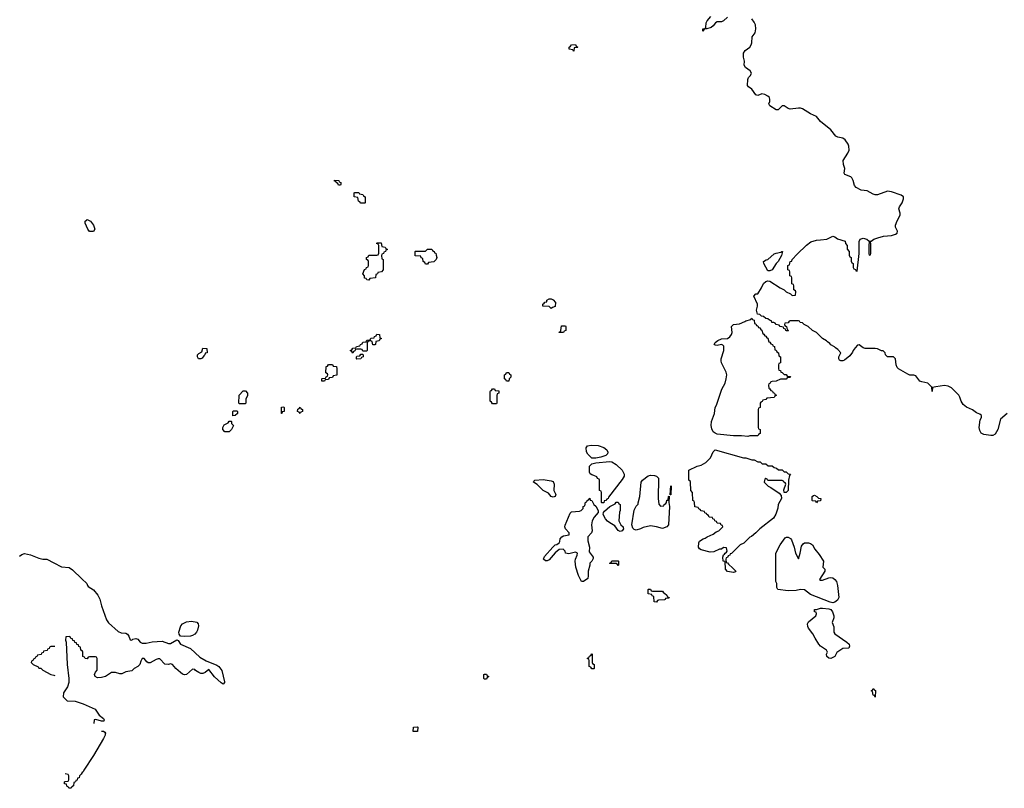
# Model space of a CAD drawing. Header units: inches. Extents: x 2604706 to 2755870, y 449242 to 584050.
# Tile 34 of 59: x 2719662 to 2729383, y 539466 to 547060. Entities that reach past the tile are written whole.
import ezdxf

# ---------------------------------------------------------------- set-up
doc = ezdxf.new("R2010")
doc.units = ezdxf.units.IN
doc.header["$MEASUREMENT"] = 0
for name, color, linetype in [('C7514', 7, 'Continuous'), ('C7523', 7, 'Continuous'), ('C7524', 7, 'Continuous')]:
    doc.layers.add(name, color=color, linetype=linetype)

msp = doc.modelspace()

# ---------------------------------------------------------------- linework, layer by layer
at = {"layer": 'C7514', "color": 6}
for points in [[(2719658.9, 541761.1), (2719682.4, 541777.6), (2719710, 541785.5), (2719770, 541774.4), (2719850, 541739.3), (2719890, 541730.5), (2719930.4, 541730.4), (2720000, 541693.4)], [(2720000, 540866), (2719970, 540866), (2719958, 540862), (2719952.7, 540847.3), (2719938, 540842), (2719932.7, 540827.3), (2719898, 540822), (2719892.7, 540807.3), (2719878, 540802), (2719872.7, 540787.3), (2719838, 540782), (2719832.7, 540767.3), (2719818, 540762), (2719812.7, 540747.3), (2719798, 540742), (2719792.7, 540727.3), (2719778, 540722), (2719774, 540710), (2719794, 540690), (2719844.7, 540664.7), (2719850, 540654), (2719870, 540652), (2719890, 540632), (2719970, 540591.3), (2720000, 540583.6)]]:
    msp.add_lwpolyline(points, dxfattribs=at)
at = {"layer": 'C7523', "color": 6}
msp.add_lwpolyline([(2720506.9, 540000), (2720505.5, 539990), (2720490, 539959), (2720390, 539789), (2720294.8, 539645.2), (2720290, 539628.7), (2720278, 539622), (2720270, 539606), (2720251.6, 539588.4), (2720250, 539568), (2720234, 539566), (2720230, 539546), (2720218, 539542), (2720214, 539530), (2720198, 539522), (2720192, 539490), (2720178, 539482), (2720170, 539466), (2720147.3, 539467.3), (2720142, 539482), (2720128.4, 539488.4), (2720126, 539506), (2720106, 539510), (2720106, 539530), (2720110, 539534), (2720142, 539538), (2720146, 539550), (2720146, 539590), (2720142, 539602), (2720110, 539608)], dxfattribs=at)
at = {"layer": 'C7524', "color": 6}
for points in [[(2726650, 547085.6), (2726610, 547049.4), (2726590, 547038), (2726550, 547039), (2726530.7, 547029.3), (2726510, 546999), (2726490, 546981.2), (2726448, 546968), (2726432, 546968), (2726418, 546962), (2726414, 546950), (2726406, 546946), (2726408, 546970), (2726428, 546972), (2726438, 546982), (2726439.3, 547030), (2726449.2, 547050), (2726486, 547090)], [(2729410.4, 543170), (2729347.1, 543112.9), (2729319.5, 543010), (2729294.3, 542965.7), (2729270, 542951.5), (2729250, 542951.3), (2729180.5, 542960.5), (2729155.1, 542975.1), (2729141.2, 543001.2), (2729134.5, 543030), (2729146, 543106), (2729159.5, 543130), (2729157.2, 543150), (2729142, 543162), (2729110, 543175.6), (2729070, 543206), (2729010, 543233.3), (2728978.8, 543258.8), (2728956.2, 543290), (2728946, 543330), (2728934, 543350), (2728862.5, 543422.5), (2728830, 543440.7), (2728793.7, 543446.3), (2728706, 543434), (2728674, 543426), (2728670, 543386), (2728668.7, 543430), (2728630, 543469.4), (2728570, 543480.9), (2728550, 543489.4), (2728510, 543542.7), (2728490, 543549.4), (2728450, 543549.3), (2728430, 543557), (2728339, 543610), (2728325.1, 543625.1), (2728316, 543650), (2728308.4, 543708.4), (2728288, 543728), (2728229.1, 543729.1), (2728209.1, 543749.1), (2728208, 543768), (2728188, 543788), (2728172, 543788), (2728130, 543809), (2728110, 543812.3), (2728010, 543812), (2727990, 543818), (2727950, 543846), (2727934.8, 543845.2), (2727910, 543817.2), (2727890.8, 543790), (2727885.8, 543774.2), (2727859.5, 543740.5), (2727805.2, 543694.8), (2727790, 543689.2), (2727770, 543689.2), (2727757.5, 543697.5), (2727749.3, 543710), (2727749.4, 543730.6), (2727768, 543770), (2727740.4, 543800.4), (2727716.4, 543816.4), (2727708.4, 543828.4), (2727670, 543848), (2727660.4, 543860.4), (2727636.4, 543876.4), (2727628.4, 543888.4), (2727589.1, 543909.1), (2727528.4, 543968.4), (2727490, 543988), (2727446, 544030), (2727408.4, 544048.4), (2727390, 544066), (2727367.3, 544067.3), (2727362, 544082), (2727350, 544086), (2727270, 544086), (2727258, 544082), (2727250, 544066), (2727218, 544062), (2727214, 544050), (2727218, 544038), (2727234, 544030), (2727238, 543998), (2727254, 543990), (2727250, 543986), (2727232.7, 543987.3), (2727226, 543990), (2727222, 544002), (2727206, 544010), (2727202, 544022), (2727170, 544028), (2727162, 544042), (2727130, 544048), (2727122, 544062), (2727108, 544068), (2727089.1, 544069.1), (2727086, 544086), (2727066, 544090), (2727050, 544106), (2727030, 544108), (2727007.3, 544127.3), (2726986, 544130), (2726970, 544146), (2726946, 544150), (2726935.3, 544190), (2726945.2, 544230), (2726945.2, 544250), (2726909.4, 544330), (2726930, 544351), (2726948.4, 544351.6), (2726986, 544410), (2727006.2, 544453.8), (2727030, 544474), (2727050, 544481), (2727070, 544478), (2727171.1, 544411.1), (2727211, 544391), (2727230, 544372), (2727272.7, 544352.7), (2727290, 544334), (2727322, 544338), (2727326, 544370), (2727322, 544382), (2727306, 544390), (2727306, 544430), (2727302, 544442), (2727286, 544450), (2727286, 544510), (2727282, 544522), (2727266, 544530), (2727266, 544570), (2727262, 544582), (2727246, 544590), (2727246, 544630), (2727262, 544638), (2727268, 544670), (2727286, 544674), (2727288, 544690), (2727338, 544742), (2727430, 544831), (2727474.5, 544865.5), (2727530, 544883), (2727570, 544883.8), (2727630, 544892.7), (2727690, 544920.7), (2727710, 544914.8), (2727735.5, 544895.5), (2727810.9, 544870.9), (2727814, 544850), (2727832, 544830), (2727832.7, 544792.7), (2727852, 544770), (2727852.7, 544732.7), (2727858, 544718), (2727872, 544710), (2727872.7, 544672.7), (2727878, 544658), (2727892, 544650), (2727892.7, 544612.7), (2727898, 544598), (2727912.7, 544592.7), (2727918, 544578), (2727930, 544574), (2727949.2, 544750), (2727952, 544870), (2727960.9, 544890), (2727990, 544902.4), (2728026, 544890), (2728050, 544871), (2728070, 544871), (2728095.3, 544890), (2728135.6, 544904.4), (2728190, 544920.3), (2728270, 544926.7), (2728310, 544939.5), (2728326.6, 544950), (2728329.6, 544970), (2728309.6, 545010), (2728309.7, 545030), (2728326.2, 545073.8), (2728356.9, 545130), (2728356.9, 545150), (2728343, 545190), (2728349.7, 545210), (2728374.7, 545250), (2728389.6, 545290), (2728389.2, 545310), (2728364.9, 545324.9), (2728270, 545359.7), (2728230, 545365.1), (2728130, 545329.6), (2728109.7, 545329.7), (2728090, 545335.6), (2728030, 545367.6), (2727970, 545374.5), (2727921.7, 545401.7), (2727903.3, 545423.3), (2727891, 545471), (2727877.2, 545497.2), (2727867.2, 545507.2), (2727809.6, 545529.6), (2727803.9, 545543.9), (2727809.6, 545590), (2727795.1, 545630), (2727793.3, 545670), (2727839.5, 545740.5), (2727851.3, 545770), (2727848.3, 545810), (2727842, 545830), (2727813.9, 545873.9), (2727790, 545889.7), (2727740.1, 545900.1), (2727719.5, 545910), (2727672.2, 545972.2), (2727570, 546054.5), (2727530, 546102.9), (2727469.8, 546129.8), (2727390, 546178.4), (2727370, 546185.1), (2727350, 546185.1), (2727270, 546175.6), (2727250, 546181.6), (2727210, 546207.8), (2727190.5, 546209.5), (2727150.3, 546169.7), (2727130, 546169.6), (2727069.2, 546210), (2727061.6, 546221.6), (2727058, 546230), (2727067.6, 546250), (2727069.7, 546270), (2727063.6, 546290), (2727050, 546305.1), (2727020.1, 546320.1), (2726990, 546326.6), (2726950, 546312), (2726930, 546318), (2726892.1, 546372.1), (2726857.5, 546397.5), (2726849.6, 546410.4), (2726849.7, 546470), (2726858.4, 546490), (2726877.6, 546510), (2726886, 546530), (2726873, 546553), (2726827.2, 546587.2), (2726815.1, 546610), (2726816.9, 546650), (2726809.6, 546690), (2726809.7, 546730), (2726824.2, 546755.8), (2726870, 546788), (2726883.6, 546810), (2726889.6, 546830), (2726894, 546890), (2726922.4, 546930), (2726929.7, 546970), (2726926, 547010), (2726914.9, 547034.9), (2726890, 547067)], [(2720000, 541693.4), (2720074, 541654), (2720150, 541647.7), (2720185.1, 541625.1), (2720277.3, 541537.3), (2720324, 541490), (2720330.8, 541470), (2720339.9, 541459.9), (2720390, 541426.8), (2720434.9, 541374.9), (2720453.8, 541333.8), (2720470.6, 541269.4), (2720520.5, 541130), (2720540.3, 541100.2), (2720635.3, 541015.3), (2720663.4, 541003.4), (2720710, 540998), (2720726, 540990), (2720740.7, 540970), (2720752, 540932), (2720770, 540931.3), (2720780.9, 540939.1), (2720810, 540947.7), (2720830, 540940.7), (2720850.4, 540910.4), (2720870, 540899.1), (2720910, 540900.4), (2720970, 540914), (2721070, 540919.1), (2721130, 540896.4), (2721150, 540898.4), (2721214.4, 540934.4), (2721226.4, 540926.4), (2721251.3, 540890), (2721350, 540848), (2721441.2, 540761.2), (2721504.8, 540724.8), (2721610, 540682), (2721628, 540670), (2721657.4, 540630), (2721683.5, 540516.5), (2721684, 540510), (2721670, 540496), (2721650, 540507.3), (2721587.2, 540567.2), (2721530, 540639), (2721494, 540610), (2721470, 540600.5), (2721450, 540601.7), (2721430, 540609.7), (2721397.2, 540630), (2721390, 540639), (2721370, 540642), (2721310, 540591.8), (2721290, 540587.8), (2721270, 540594), (2721249.8, 540609.8), (2721202.7, 540650), (2721170, 540689), (2721150, 540695.3), (2721130.5, 540689.5), (2721094, 540694), (2721044.7, 540744.7), (2721030, 540746), (2721010, 540739.5), (2720950, 540707.3), (2720930, 540707.3), (2720916.2, 540716.2), (2720890, 540748.7), (2720871.6, 540748.4), (2720858, 540722), (2720850, 540689.2), (2720830, 540669.3), (2720791.3, 540650), (2720770, 540628), (2720710, 540615.3), (2720670, 540598), (2720650, 540598), (2720609.2, 540609.2), (2720570, 540609.3), (2720507.9, 540572.1), (2720470, 540559.3), (2720430, 540557.2), (2720409, 540570), (2720402, 540590), (2720410, 540614), (2720427.3, 540632.7), (2720426, 540750), (2720422, 540762), (2720410, 540766), (2720350, 540766), (2720338, 540762), (2720330, 540746), (2720307.3, 540747.3), (2720302, 540762), (2720286, 540770), (2720286, 540810), (2720282, 540822), (2720266, 540830), (2720262, 540862), (2720247.3, 540867.3), (2720242, 540882), (2720227.3, 540887.3), (2720222, 540902), (2720207.3, 540907.3), (2720202, 540922), (2720187.3, 540927.3), (2720182, 540942), (2720167.3, 540947.3), (2720162, 540962), (2720150, 540966), (2720118, 540962), (2720114, 540930), (2720122, 540910), (2720131, 540690), (2720147.3, 540550), (2720147.7, 540510), (2720134.8, 540470), (2720094.8, 540410), (2720091.3, 540371.3), (2720130, 540331.3), (2720210, 540327.7), (2720290, 540300.5), (2720406.9, 540246.9), (2720448.1, 540188.1), (2720490, 540156), (2720496.9, 540143.1), (2720494, 540130), (2720490, 540128.7), (2720468.9, 540128.9), (2720414, 540146), (2720398, 540142), (2720393, 540107)], [(2720010, 540866), (2720000, 540866)], [(2720000, 540583.6), (2720010, 540581)], [(2720470, 540031.3), (2720490, 540031), (2720502, 540022), (2720508.2, 540010), (2720506.9, 540000)]]:
    msp.add_lwpolyline(points, dxfattribs=at)
for points in [[(2725130, 546748), (2725122, 546762), (2725086, 546770), (2725086, 546790), (2725102, 546798), (2725110, 546812), (2725150, 546814), (2725158, 546798), (2725174, 546790), (2725170, 546786), (2725138, 546782), (2725134, 546750)], [(2722810, 545426), (2722802, 545442), (2722786, 545450), (2722782, 545462), (2722770, 545466), (2722770, 545474), (2722814, 545470), (2722818, 545458), (2722834, 545450), (2722834, 545430), (2722830, 545426)], [(2723030, 545246), (2723022, 545262), (2723008.4, 545268.4), (2723002, 545302), (2722966, 545310), (2722966, 545350), (2722970, 545354), (2723010, 545352), (2723018, 545338), (2723051.6, 545331.6), (2723058, 545318), (2723074, 545310), (2723074, 545250), (2723070, 545246)], [(2720350, 544968.7), (2720335.3, 544990), (2720309, 545050), (2720308.7, 545070), (2720320.2, 545079.8), (2720330, 545084.7), (2720362, 545070), (2720391.3, 545030), (2720404.7, 544990), (2720390, 544968.7)], [(2723110, 544488), (2723088.4, 544488.4), (2723082, 544502), (2723067.3, 544507.3), (2723066, 544530), (2723049, 544550), (2723067.3, 544592.7), (2723082, 544598), (2723087.3, 544612.7), (2723102, 544618), (2723106, 544630), (2723106, 544670), (2723102, 544682), (2723086, 544690), (2723086, 544710), (2723102, 544718), (2723110, 544734), (2723187.3, 544732.7), (2723202, 544738), (2723207.3, 544752.7), (2723207.3, 544827.3), (2723202, 544842), (2723186, 544850), (2723190, 544854), (2723230, 544854), (2723238, 544818), (2723270, 544812), (2723278, 544798), (2723294, 544790), (2723278, 544782), (2723274, 544770), (2723258, 544762), (2723254, 544750), (2723238, 544742), (2723234, 544730), (2723238, 544698), (2723252, 544690), (2723252, 544590), (2723234, 544570), (2723198, 544562), (2723194, 544550), (2723178, 544542), (2723174, 544510), (2723118, 544502)], [(2723670, 544646), (2723662, 544662), (2723646, 544670), (2723642, 544702), (2723627.3, 544707.3), (2723622, 544722), (2723567.3, 544727.3), (2723566, 544770), (2723570, 544774), (2723667.3, 544772.7), (2723690, 544792), (2723730, 544792), (2723738, 544778), (2723754, 544770), (2723758, 544758), (2723770, 544754), (2723772.7, 544732.7), (2723782, 544710), (2723774, 544690), (2723750, 544668), (2723698, 544662), (2723690, 544646)], [(2728050, 544866), (2728044.7, 544830), (2728044.7, 544750), (2728050, 544734), (2728062, 544738), (2728066, 544750), (2728066, 544850), (2728062, 544862)], [(2727050, 544578), (2727008, 544650), (2727006, 544670), (2727032.7, 544687.3), (2727050, 544690.8), (2727110, 544746), (2727130, 544754), (2727178, 544762), (2727186, 544770), (2727194, 544770), (2727184.7, 544730), (2727150.7, 544670), (2727130.8, 544650), (2727090, 544589.2), (2727070, 544579)], [(2724910, 544206), (2724890, 544226), (2724826, 544230), (2724826, 544250), (2724842, 544258), (2724846, 544270), (2724866, 544274), (2724868, 544290), (2724890, 544302), (2724910, 544302), (2724930, 544291.3), (2724952.7, 544267.3), (2724950, 544226), (2724923.6, 544216.4)], [(2727210, 543554), (2727230, 543554), (2727238, 543538), (2727270, 543534), (2727274, 543530), (2727270, 543526), (2727238, 543522), (2727231.1, 543508.9), (2727172.7, 543507.3), (2727131.6, 543488.4), (2727090, 543486), (2727078, 543482), (2727072.7, 543467.3), (2727058, 543462), (2727054, 543450), (2727058, 543418), (2727070, 543414), (2727078, 543398), (2727094, 543390), (2727098, 543378), (2727114, 543370), (2727118, 543358), (2727134, 543350), (2727118, 543342), (2727111.6, 543328.4), (2727038, 543322), (2727030, 543306), (2726998, 543302), (2726992.7, 543287.3), (2726978, 543282), (2726974, 543270), (2726974, 543230), (2726958, 543222), (2726954, 543210), (2726954, 543030), (2726958, 543018), (2726974, 543010), (2726974, 542970), (2726958, 542962), (2726950, 542948), (2726870, 542948), (2726850, 542942), (2726790, 542949), (2726710.7, 542949.3), (2726550, 542965.2), (2726530, 542973.2), (2726509.6, 542989.6), (2726496.2, 543016.2), (2726489.4, 543050), (2726491.8, 543090), (2726523.6, 543170), (2726529.4, 543230), (2726540.7, 543250), (2726594, 543410), (2726627.6, 543470), (2726638.7, 543510), (2726643, 543550), (2726637, 543577), (2726591.8, 543670), (2726589.3, 543690), (2726589.4, 543710), (2726614, 543790), (2726614.5, 543834.5), (2726605.6, 543845.6), (2726590, 543849.3), (2726550, 543840.9), (2726530, 543842.7), (2726519, 543850), (2726522, 543858), (2726528.7, 543870), (2726555.3, 543890), (2726590, 543907.3), (2726650, 543910.4), (2726673.5, 543926.5), (2726689.6, 543950), (2726696.2, 543970), (2726689.5, 544030), (2726710, 544047.3), (2726770, 544054), (2726823.2, 544076.8), (2726830, 544084.7), (2726882, 544098), (2726890, 544112), (2726898, 544098), (2726914, 544090), (2726918, 544058), (2726930, 544054), (2726938, 544038), (2726950, 544034), (2726958, 544018), (2726970, 544014), (2726978, 543998), (2726990, 543994), (2726998, 543958), (2727010, 543954), (2727018, 543938), (2727030, 543934), (2727038, 543918), (2727050, 543914), (2727058, 543878), (2727070, 543874), (2727078, 543858), (2727094, 543850), (2727098, 543838), (2727114, 543830), (2727118, 543798), (2727130, 543794), (2727138, 543778), (2727154, 543770), (2727158, 543738), (2727174, 543730), (2727174, 543670), (2727158, 543662), (2727154, 543650), (2727154, 543610), (2727158, 543598), (2727172.7, 543592.7), (2727178, 543578), (2727190, 543574)], [(2725030, 543968), (2724988.4, 543968.4), (2724990, 543974), (2725002, 543978), (2725006, 543990), (2725010, 544034), (2725050, 544034), (2725054, 544030), (2725054, 543990), (2725038, 543982)], [(2723170, 543846), (2723147.3, 543847.3), (2723142, 543882), (2723130, 543886), (2723098, 543882), (2723094, 543870), (2723094, 543790), (2723090, 543786), (2723050, 543786), (2723042, 543802), (2723030, 543806), (2722990, 543806), (2722978, 543802), (2722972.7, 543787.3), (2722958, 543782), (2722950, 543766), (2722942, 543782), (2722926, 543790), (2722942, 543798), (2722950, 543814), (2722982, 543818), (2722988.4, 543831.6), (2723022, 543838), (2723026, 543850), (2723042, 543858), (2723050, 543874), (2723082, 543878), (2723090, 543894), (2723122, 543898), (2723130, 543914), (2723162, 543918), (2723166, 543930), (2723182, 543938), (2723188.4, 543951.6), (2723214, 543950), (2723218, 543918), (2723234, 543910), (2723218, 543902), (2723210, 543886), (2723178, 543882), (2723174, 543850)], [(2721450, 543708.7), (2721428, 543710), (2721418, 543730), (2721418, 543750), (2721430, 543762), (2721462, 543778), (2721470, 543814), (2721510, 543812), (2721512, 543770), (2721494, 543766), (2721491.1, 543748.9), (2721479.6, 543740.4), (2721463.6, 543716.4)], [(2722990, 543706), (2722986, 543710), (2722986, 543730), (2722990, 543734), (2723022, 543738), (2723030, 543754), (2723050, 543754), (2723054, 543750), (2723054, 543730), (2723038, 543722), (2723030, 543708)], [(2722670, 543488), (2722646, 543490), (2722646, 543510), (2722650, 543514), (2722682, 543518), (2722687.3, 543532.7), (2722702, 543538), (2722706, 543550), (2722702, 543562), (2722686, 543570), (2722687.3, 543632.7), (2722702, 543638), (2722710, 543654), (2722750, 543654), (2722758, 543638), (2722790, 543634), (2722794, 543610), (2722792.7, 543547.3), (2722758, 543542), (2722750, 543526), (2722718, 543522), (2722710, 543506), (2722678, 543502)], [(2724467.3, 543487.3), (2724462, 543502), (2724448, 543510), (2724448.4, 543551.6), (2724462, 543558), (2724470, 543574), (2724492.7, 543572.7), (2724498, 543558), (2724511.3, 543551.3), (2724511.1, 543528.9), (2724494, 543510), (2724490, 543488)], [(2721830, 543266), (2721826, 543270), (2721828.4, 543351.6), (2721870, 543392), (2721891.6, 543391.6), (2721912, 543370), (2721911.6, 543348.4), (2721894, 543310), (2721894, 543270), (2721890, 543266)], [(2724330, 543266), (2724322, 543282), (2724306, 543290), (2724307.3, 543387.3), (2724310, 543394), (2724322, 543398), (2724330, 543414), (2724350, 543414), (2724358, 543398), (2724391.6, 543391.6), (2724391.6, 543368.4), (2724378, 543362), (2724372.7, 543347.3), (2724374, 543270), (2724370, 543266)], [(2722250, 543168), (2722246, 543170), (2722248.4, 543231.6), (2722270, 543234), (2722274, 543230), (2722272, 543190), (2722254, 543186)], [(2722430, 543168), (2722422, 543182), (2722406, 543190), (2722408.4, 543211.6), (2722422, 543218), (2722430, 543232), (2722438, 543218), (2722454, 543210), (2722454, 543190), (2722438, 543182)], [(2721767.3, 543147.3), (2721766, 543190), (2721770, 543194), (2721810, 543194), (2721814, 543190), (2721814, 543170), (2721790, 543148)], [(2721689, 542989), (2721668, 543010), (2721668, 543032), (2721682, 543058), (2721722, 543078), (2721730, 543094), (2721750, 543094), (2721754, 543090), (2721754, 543070), (2721772, 543050), (2721752, 543010), (2721730, 542989.2)], [(2725310, 542728.7), (2725270, 542768), (2725259.3, 542790), (2725255.1, 542830), (2725269.6, 542850.4), (2725304.7, 542855.3), (2725373.2, 542853.2), (2725430, 542833.4), (2725460.4, 542810), (2725470, 542788), (2725464.9, 542770), (2725450, 542755.1), (2725401.4, 542738.6), (2725350, 542728.7)], [(2727230, 542388), (2727209, 542389), (2727205.6, 542414.4), (2727226, 542470), (2727222, 542482), (2727206, 542490), (2727202, 542502), (2727190, 542506), (2727048, 542508), (2727042, 542522), (2727030, 542526), (2727018, 542522), (2727014, 542490), (2727052, 542450), (2727079.1, 542439.1), (2727161.6, 542381.6), (2727179.8, 542359.8), (2727182.8, 542330), (2727151.3, 542270), (2727147.1, 542232.9), (2727126.8, 542173.2), (2727106, 542134), (2726970.9, 542029.1), (2726930, 541988.7), (2726886, 541954), (2726870, 541948), (2726811.1, 541888.9), (2726774, 541870), (2726690, 541786), (2726678, 541782), (2726674, 541770), (2726658, 541762), (2726650, 541746), (2726638, 541742), (2726634, 541730), (2726638, 541698), (2726650, 541694), (2726659.6, 541679.6), (2726702, 541642), (2726732, 541610), (2726730, 541606), (2726710, 541599), (2726650, 541607), (2726629.5, 541630), (2726626, 541706), (2726608.7, 541710), (2726606, 541750), (2726610, 541774), (2726622, 541778), (2726626, 541790), (2726642, 541798), (2726646, 541810), (2726642, 541842), (2726610, 541846), (2726591.6, 541828.4), (2726570, 541828), (2726516.9, 541803.1), (2726481, 541799), (2726390, 541822.9), (2726373.4, 541833.4), (2726365.1, 541850), (2726366.6, 541890), (2726372.9, 541907.1), (2726409.5, 541930.5), (2726430, 541936), (2726450, 541951), (2726510, 541978), (2726540.2, 541999.8), (2726566, 542010), (2726606, 542050), (2726602, 542062), (2726587.3, 542067.3), (2726582, 542082), (2726550, 542086), (2726542, 542102), (2726526, 542110), (2726522, 542122), (2726507.3, 542127.3), (2726502, 542142), (2726470, 542146), (2726462, 542162), (2726446, 542170), (2726442, 542182), (2726427.3, 542187.3), (2726422, 542202), (2726390, 542206), (2726382, 542222), (2726367.3, 542227.3), (2726362, 542242), (2726328.4, 542248.4), (2726326, 542290), (2726322, 542302), (2726308, 542310), (2726306, 542390), (2726288, 542410), (2726286, 542490), (2726282, 542502), (2726268, 542510), (2726268.4, 542608.4), (2726351.6, 542648.4), (2726390, 542658.7), (2726435.8, 542684.2), (2726484.2, 542730), (2726510, 542792), (2726530, 542811), (2726810, 542731.3), (2726830, 542731), (2726890, 542711.3), (2726914, 542710), (2726950, 542692), (2726974, 542690), (2726992.7, 542672.7), (2727030, 542672), (2727052.7, 542652.7), (2727090, 542652), (2727110, 542634), (2727134, 542630), (2727152.7, 542612.7), (2727190, 542612), (2727210, 542594), (2727230, 542592), (2727250, 542574), (2727270.9, 542570.9), (2727262, 542558), (2727251.3, 542510), (2727250.5, 542409.5)], [(2725410, 542286), (2725406, 542290), (2725406, 542390), (2725402, 542402), (2725386, 542410), (2725386, 542510), (2725382, 542522), (2725368, 542528), (2725362, 542542), (2725330, 542558), (2725310, 542562), (2725293.2, 542573.2), (2725287, 542590), (2725289.6, 542650.3), (2725310, 542671.3), (2725350, 542681), (2725485.8, 542694.2), (2725510, 542692.2), (2725550, 542666), (2725610.2, 542610.2), (2725630.3, 542570.3), (2725630.3, 542550), (2725610, 542516), (2725476.9, 542343.1), (2725471.3, 542330), (2725458, 542322), (2725450, 542308), (2725434, 542306), (2725430, 542286)], [(2725990, 542254), (2726022, 542258), (2726026, 542270), (2726040.4, 542279.6), (2726048, 542290), (2726050, 542312), (2726066, 542314), (2726068.7, 542350), (2726074, 542354), (2726072, 542290), (2726078, 542250), (2726067.7, 542070), (2726050, 542049.6), (2726010, 542031.6), (2725950, 542049.6), (2725890, 542060.7), (2725817.6, 542042.4), (2725790, 542029.5), (2725750, 542018), (2725730, 542023.7), (2725715.9, 542035.9), (2725707.3, 542070), (2725730, 542214), (2725750, 542254), (2725767.3, 542272.7), (2725767.3, 542287.3), (2725785.2, 542350), (2725798.4, 542490), (2725812.3, 542510), (2725867.9, 542552.1), (2725890, 542560.4), (2725930, 542558), (2725950.2, 542550.2), (2725968.4, 542530), (2725967.3, 542330), (2725972.7, 542272.7)], [(2724930, 542342), (2724910, 542349.3), (2724881.7, 542381.7), (2724829.7, 542409.7), (2724770, 542467), (2724734, 542490), (2724739, 542501), (2724749.6, 542510.4), (2724830, 542517.1), (2724910, 542505.5), (2724930, 542496.3), (2724940.4, 542470), (2724937.3, 542410), (2724954.8, 542370), (2724950, 542349.4)], [(2726086, 542366), (2726090, 542454), (2726094, 542450), (2726090, 542366)], [(2727530, 542286), (2727522, 542302), (2727490, 542306), (2727486, 542310), (2727486, 542350), (2727500.4, 542359.6), (2727510, 542362), (2727534, 542350), (2727550, 542334), (2727572, 542330), (2727570, 542306), (2727538, 542302)], [(2725210, 541508.7), (2725202, 541522), (2725180.7, 541570), (2725154, 541650), (2725147.3, 541710), (2725149.7, 541730.3), (2725166, 541770), (2725168.7, 541788.7), (2725157.2, 541797.2), (2725150, 541799), (2725083.1, 541783.1), (2725050, 541789), (2725048.4, 541808.4), (2725028.4, 541828.4), (2724990, 541825.2), (2724948.7, 541791.3), (2724890, 541722), (2724870, 541713.6), (2724854.2, 541714.2), (2724832.7, 541730), (2724843.3, 541756.7), (2724925.2, 541850), (2724949.6, 541870.4), (2724966, 541874), (2724989, 541891), (2724996.4, 541903.6), (2724999, 541930), (2725014, 541950), (2725030, 541960.7), (2725088, 541972), (2725088.7, 541990), (2725052.7, 542030), (2725046, 542050), (2725046.3, 542066.3), (2725096.2, 542183.8), (2725110, 542198.8), (2725190, 542204.7), (2725206, 542210), (2725226, 542230), (2725226, 542250), (2725242, 542258), (2725250, 542294), (2725262, 542298), (2725266, 542310), (2725282, 542318), (2725290, 542332), (2725294, 542314), (2725311.1, 542311.1), (2725331.6, 542271.6), (2725350, 542254), (2725372, 542210), (2725372, 542190), (2725334.2, 542145.8), (2725315.5, 542110), (2725308.4, 542070), (2725313, 542010), (2725308.4, 541991.6), (2725270.8, 541950), (2725270.7, 541910), (2725288.2, 541850), (2725284, 541804), (2725324.7, 541750), (2725323.6, 541736.4), (2725312, 541710), (2725291, 541689), (2725290.8, 541670), (2725274.4, 541610), (2725275.2, 541564.8), (2725270, 541538), (2725230, 541509.2)], [(2725590, 542004.5), (2725570, 542013.2), (2725539.1, 542059.1), (2725488.1, 542088.1), (2725466.2, 542106.2), (2725446, 542130), (2725422, 542170), (2725426, 542190), (2725435.3, 542204.7), (2725489, 542251), (2725542, 542278), (2725550, 542292), (2725571.6, 542291.6), (2725578, 542278), (2725591.1, 542271.1), (2725591.1, 542211.1), (2725584.7, 542195.3), (2725578, 542110), (2725596, 542070), (2725618.8, 542050), (2725622, 542042), (2725624.9, 542030), (2725610, 542009.5)], [(2727350, 541734), (2727369, 541790), (2727382, 541858), (2727396.9, 541883.1), (2727410, 541890.6), (2727450.5, 541890.5), (2727470, 541884.9), (2727490.5, 541870.5), (2727513, 541830), (2727556.5, 541776.5), (2727598, 541710), (2727590.8, 541650.8), (2727611.3, 541630), (2727610.9, 541610.9), (2727558, 541530), (2727570, 541521), (2727590, 541523), (2727650, 541546.7), (2727670.4, 541550.4), (2727690, 541546), (2727710.2, 541530.2), (2727725.3, 541510), (2727736.5, 541470), (2727750.6, 541350), (2727736.1, 541323.9), (2727710, 541304.5), (2727690, 541299.5), (2727665.8, 541305.8), (2727470, 541381.6), (2727410, 541427.6), (2727370, 541429.6), (2727330, 541419.6), (2727250, 541418.4), (2727148.7, 541430), (2727138, 541450), (2727138, 541490), (2727128.7, 541510), (2727128.7, 541788.7), (2727169.5, 541870.5), (2727218.6, 541941.4), (2727232.1, 541947.9), (2727250, 541948.2), (2727273.7, 541933.7), (2727282.4, 541922.4), (2727307.7, 541850), (2727322.8, 541790)], [(2725570, 541666), (2725562, 541682), (2725550, 541686), (2725490, 541686), (2725486, 541690), (2725502, 541698), (2725510, 541714), (2725570, 541714), (2725574, 541710), (2725574, 541670)], [(2725910, 541414), (2726010, 541414), (2726018, 541398), (2726030, 541394), (2726052.7, 541372.7), (2726058, 541358), (2726074, 541350), (2726070, 541346), (2726038, 541342), (2726034, 541330), (2726027.3, 541327.3), (2725970, 541326), (2725958, 541322), (2725950, 541306), (2725927.3, 541307.3), (2725922, 541362), (2725907.3, 541367.3), (2725902, 541382), (2725867.3, 541387.3), (2725866, 541430), (2725870, 541434), (2725890, 541434), (2725898, 541418)], [(2727670, 540749.2), (2727650, 540753.2), (2727630, 540768.7), (2727629.4, 540790), (2727636.2, 540810), (2727629.4, 540830), (2727569.8, 540869.8), (2727553.6, 540890), (2727515.1, 540950), (2727493.3, 540993.3), (2727449.7, 541049.7), (2727444.2, 541064.2), (2727440.7, 541090), (2727450, 541111), (2727522, 541170), (2727528, 541190), (2727526, 541206), (2727508, 541210), (2727510, 541231.3), (2727528.4, 541231.6), (2727570, 541246), (2727590, 541246.8), (2727650, 541239.1), (2727671.8, 541231.8), (2727688.4, 541210), (2727700.4, 541170), (2727702, 541150), (2727684.7, 541104.7), (2727700.7, 541060.7), (2727701.3, 541010), (2727710, 540990.8), (2727830.2, 540910.2), (2727850.4, 540890), (2727855.5, 540870), (2727850, 540849.2), (2727790, 540849), (2727730.6, 540809.4), (2727710, 540768)], [(2721290, 540965.2), (2721249.2, 540969.2), (2721236, 540990), (2721234.5, 541010), (2721252.3, 541070), (2721269.7, 541090.3), (2721310, 541110.3), (2721357.6, 541117.6), (2721410, 541107.3), (2721424.9, 541090), (2721427.7, 541070), (2721417.1, 541030), (2721408, 541010), (2721390.2, 540989.8), (2721370, 540974.5), (2721350, 540969.4)], [(2725310, 540646), (2725302, 540662), (2725286, 540670), (2725286, 540730), (2725282, 540742), (2725266, 540750), (2725282, 540758), (2725287.3, 540772.7), (2725302, 540778), (2725310, 540794), (2725314, 540790), (2725314, 540710), (2725318, 540698), (2725334, 540690), (2725334, 540650), (2725330, 540646)], [(2724250, 540546), (2724246, 540550), (2724246, 540590), (2724250, 540594), (2724272.7, 540592.7), (2724278, 540578), (2724294, 540570), (2724278, 540562), (2724270, 540546)], [(2728110, 540366), (2728102, 540382), (2728090, 540386), (2728082, 540422), (2728068.7, 540430), (2728082, 540438), (2728090, 540452), (2728098, 540438), (2728111.1, 540431.1)], [(2723547.3, 540027.3), (2723548.9, 540071.1), (2723590, 540074), (2723594, 540070), (2723590, 540028)]]:
    msp.add_lwpolyline(points, close=True, dxfattribs=at)

doc.saveas('drawing.dxf')
